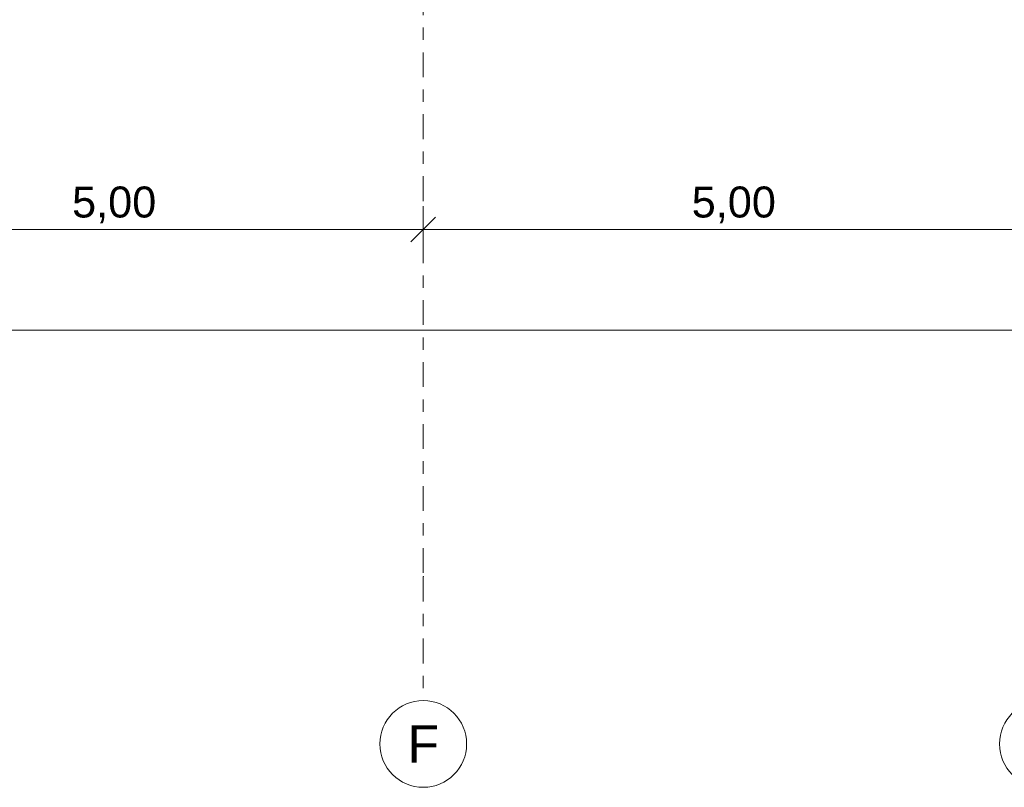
# Model space of a CAD drawing. Header units: metres. Extents: x -167 to 233, y -155 to 122.
# Tile 53 of 96: x 39.5 to 47.44, y 21.16 to 27.36. Entities that reach past the tile are written whole.
import ezdxf
from ezdxf.enums import TextEntityAlignment as Align

# ---------------------------------------------------------------- set-up
doc = ezdxf.new("R2010")
doc.units = ezdxf.units.M
doc.header["$MEASUREMENT"] = 0
doc.linetypes.add('Raster', pattern=[0.4, 0.2, -0.1, 0, -0.1])
doc.layers.add('90 Achsraster', color=7, linetype='Continuous')
doc.layers.add('94 Genehmigungsplanung Bemaßung', color=7, linetype='Continuous')
doc.styles.add('ERSTELLTER_STIL_1', font='arial.ttf')
doc.styles.add('ERSTELLTER_STIL_2', font='arial.ttf')
doc.dimstyles.new('ERSTELLTER_STIL__1', dxfattribs={"dimtxt": 0.25, "dimasz": 0.19, "dimexe": 0.18, "dimexo": 0.1, "dimgap": 0, "dimtad": 1, "dimtih": 1, "dimtoh": 1, "dimzin": 0, "dimdsep": 46, "dimtxsty": 'ERSTELLTER_STIL_2', "dimblk": 'ARROWHEAD_6', "dimblk1": 'ARROWHEAD_6', "dimblk2": 'ARROWHEAD_6', "dimcen": 0.09, "dimclrd": 7, "dimclre": 7, "dimclrt": 7, "dimazin": 0, "dimtfac": 1, "dimtdec": 4, "dimtmove": 0, "dimatfit": 3, "dimfxl": 1, "dimtolj": 1, "dimtzin": 0, "dimarcsym": 0})

# ---------------------------------------------------------------- blocks, each defined once
blk = doc.blocks.new('Standard-Rastermarker_137')
at = {"layer": '90 Achsraster', "color": 14, "linetype": 'Raster', "lineweight": 18, "true_color": 0xa80000}
for p, q in [((1, 0), (24.7309, 0)), ((24.7309, 0), (25.7309, 0))]:
    blk.add_line(p, q, dxfattribs=at)
at = {"layer": '90 Achsraster', "color": 14, "linetype": 'Continuous', "lineweight": 18, "true_color": 0xa80000, "flags": 128}
blk.add_lwpolyline([(26.4309, 0, 1), (25.7309, 0, 1)], format="xyb", close=True, dxfattribs=at)
at = {"layer": '90 Achsraster', "color": 14, "linetype": 'Raster', "lineweight": 18, "true_color": 0xa80000}
blk.add_point((24.7309, 0), dxfattribs=at)
blk.add_point((24.7309, 0), dxfattribs=at)
at = {"layer": '90 Achsraster', "color": 14, "lineweight": 18, "true_color": 0xa80000, "style": 'ERSTELLTER_STIL_1'}
for tag, p in [('AC_MarkerText_1_0', (-0.5686, -0.0686)), ('AC_MarkerText_1_1', (25.8623, -0.0686))]:
    blk.add_attdef(tag, text='', height=0.3, rotation=90, dxfattribs=at).set_placement(p, align=Align.TOP_CENTER)
blk = doc.blocks.new('*D207', base_point=(27236.1321, 33357.279))
at = {"layer": '94 Genehmigungsplanung Bemaßung', "color": 7, "linetype": 'Continuous', "lineweight": 13}
for p, q in [((37.7511, 25.475), (37.7511, 25.85)), ((42.7515, 25.475), (42.7515, 25.85)), ((37.8511, 25.7625), (37.6511, 25.5625)), ((42.8515, 25.7625), (42.6515, 25.5625)), ((37.7511, 25.6625), (42.7515, 25.6625))]:
    blk.add_line(p, q, dxfattribs=at)
at = {"layer": '94 Genehmigungsplanung Bemaßung', "color": 7, "lineweight": 13, "insert": (39.9176, 25.7125), "char_height": 0.25, "attachment_point": 7, "style": 'ERSTELLTER_STIL_2'}
blk.add_mtext('\\A1;{\\pql;\\fArial|b0|i0|c0|p0;\\W1.000000;5,00}', dxfattribs=at)
blk = doc.blocks.new('ARROWHEAD_6')
at = {"color": 0, "linetype": 'Continuous', "lineweight": 0}
for p, q in [((-0.5, -0.5), (0.5, 0.5)), ((0, 0), (-1, 0))]:
    blk.add_line(p, q, dxfattribs=at)
blk = doc.blocks.new('*D208', base_point=(27236.1321, 33357.279))
at = {"layer": '94 Genehmigungsplanung Bemaßung', "color": 7, "linetype": 'Continuous', "lineweight": 13}
for p, q in [((42.7515, 25.475), (42.7515, 25.85)), ((47.7511, 25.475), (47.7511, 25.85)), ((42.8515, 25.7625), (42.6515, 25.5625)), ((47.8511, 25.7625), (47.6511, 25.5625)), ((42.7515, 25.6625), (47.7511, 25.6625))]:
    blk.add_line(p, q, dxfattribs=at)
at = {"layer": '94 Genehmigungsplanung Bemaßung', "color": 7, "lineweight": 13, "insert": (44.9176, 25.7125), "char_height": 0.25, "attachment_point": 7, "style": 'ERSTELLTER_STIL_2'}
blk.add_mtext('\\A1;{\\pql;\\fArial|b0|i0|c0|p0;\\W1.000000;5,00}', dxfattribs=at)
blk = doc.blocks.new('*D215', base_point=(27236.1321, 33357.279))
at = {"layer": '94 Genehmigungsplanung Bemaßung', "color": 7, "linetype": 'Continuous', "lineweight": 13}
for p, q in [((17.7511, 24.6619), (17.7511, 25.0369)), ((57.7525, 24.6619), (57.7525, 25.0369)), ((17.8511, 24.9494), (17.6511, 24.7494)), ((57.8525, 24.9494), (57.6525, 24.7494)), ((17.7511, 24.8494), (57.7525, 24.8494))]:
    blk.add_line(p, q, dxfattribs=at)
at = {"layer": '94 Genehmigungsplanung Bemaßung', "color": 7, "lineweight": 13, "char_height": 0.25, "attachment_point": 7, "style": 'ERSTELLTER_STIL_2'}
for s, insert in [('\\A1;{\\pql;\\fArial|b0|i0|c0|p0;\\W1.000000;40,00}', (37.1321, 24.8994)), ('\\A1;{\\pql;\\fArial|b0|i0|c0|p0;\\W1.000000;41}', (57.2711, 24.8994))]:
    blk.add_mtext(s, dxfattribs=dict(at, insert=insert))

msp = doc.modelspace()

# ---------------------------------------------------------------- block references
at = {"layer": '90 Achsraster', "color": 7, "linetype": 'Continuous', "lineweight": 18}
ref = msp.add_blockref('Standard-Rastermarker_137', (42.7515, 47.5916), dxfattribs=dict(at, rotation=270))
ref.add_attrib('AC_MarkerText_1_1', 'F', dxfattribs={"color": 14, "lineweight": 18, "true_color": 0xa80000, "height": 0.3, "rotation": 360, "style": 'ERSTELLTER_STIL_1'}).set_placement((42.7515, 21.6608), align=Align.TOP_CENTER)
at = {"layer": '90 Achsraster', "color": 7, "linetype": 'Continuous', "lineweight": 18, "rotation": 270}
msp.add_blockref('Standard-Rastermarker_137', (47.7511, 47.5916), dxfattribs=at)

# ---------------------------------------------------------------- dimensions: what is measured, and where the dimension line sits
at = {"layer": '94 Genehmigungsplanung Bemaßung', "color": 7, "linetype": 'Continuous', "lineweight": 13}
for base, p1, p2, picture, middle in [((42.7515, 25.6625), (37.7511, 21.5108), (42.7515, 21.5108), '*D207', (40.2413, 25.8375)), ((47.7511, 25.6625), (42.7515, 21.5108), (47.7511, 21.5108), '*D208', (45.2413, 25.8375)), ((57.7525, 24.8494), (17.7511, 21.5108), (57.7525, 21.5108), '*D215', (37.5509, 25.0244))]:
    dim = msp.add_linear_dim(base=base, p1=p1, p2=p2, dimstyle='ERSTELLTER_STIL__1', dxfattribs=at)
    dim.commit()
    dim.dimension.update_dxf_attribs({"geometry": picture, "text_midpoint": middle, "dimtype": 160})

doc.saveas('drawing.dxf')
